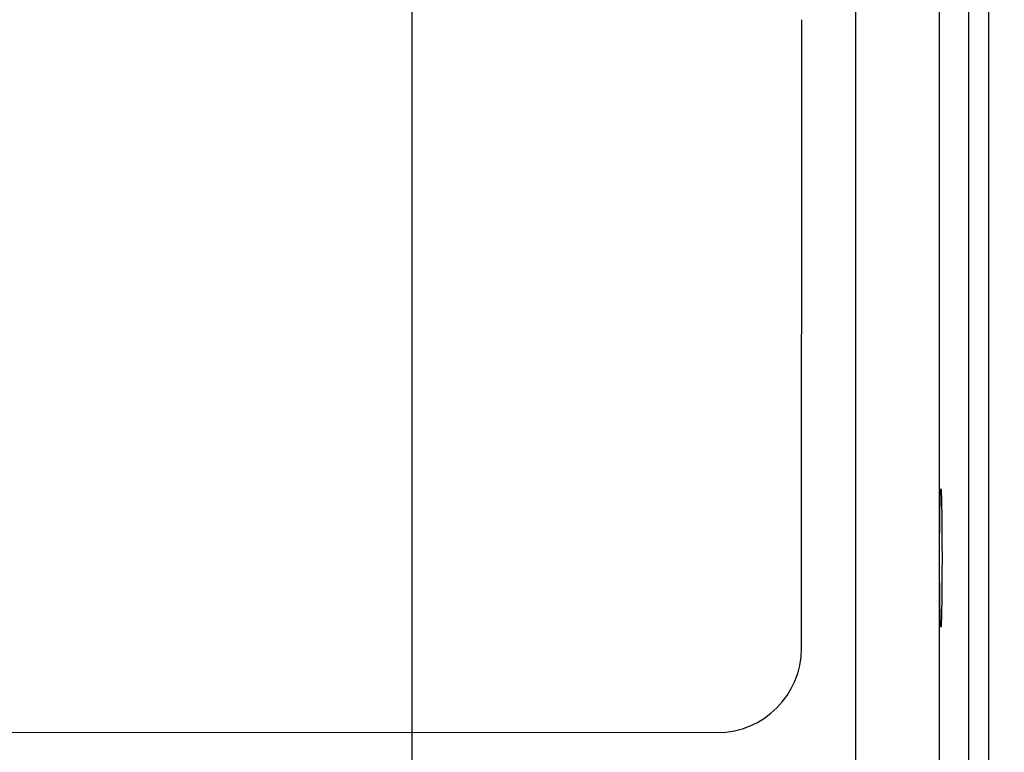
# Model space of a CAD drawing. Header units: inches. Extents: x 0 to 34, y 0 to 22.
# Tile 105 of 112: x 24.996 to 25.921, y 16.258 to 16.946. Entities that reach past the tile are written whole.
import ezdxf

# ---------------------------------------------------------------- set-up
doc = ezdxf.new("R2010")
doc.units = ezdxf.units.IN
doc.header["$LTSCALE"] = 1.87
doc.header["$MEASUREMENT"] = 0
doc.layers.get('0').update_dxf_attribs({"linetype": 'CONTINUOUS'})
doc.layers.add('DIMENSIONS', color=7, linetype='CONTINUOUS')
doc.styles.get("Standard").update_dxf_attribs({"font": 'txt', "width": 0.8})
doc.dimstyles.new('DIMSTYLE_1', dxfattribs={"dimtxt": 0.125, "dimasz": 0.18, "dimexe": 0.18, "dimexo": 0.0625, "dimgap": 0.09, "dimtad": 0, "dimtih": 1, "dimtoh": 1, "dimdec": 3, "dimzin": 4, "dimdsep": 46, "dimtxsty": 'STANDARD', "dimblk": '_FILLED', "dimblk1": '_FILLED', "dimblk2": '_FILLED', "dimcen": 0.09, "dimadec": 0, "dimazin": 0, "dimtp": 0.01, "dimtm": 0.01, "dimtfac": 1, "dimtdec": 3, "dimtofl": 0, "dimtmove": 0, "dimatfit": 3, "dimldrblk": '_FILLED', "dimfxl": 1, "dimtolj": 1, "dimtzin": 4, "dimarcsym": 0})

# ---------------------------------------------------------------- blocks, each defined once
blk = doc.blocks.new('_FILLED')
at = {"color": 0, "linetype": 'BYBLOCK'}
blk.add_solid([(0, 0), (-1, 0.1736), (-1, -0.1736)], dxfattribs=at)
blk = doc.blocks.new('*D7')
at = {"layer": 'DIMENSIONS', "color": 2, "linetype": 'CONTINUOUS'}
for p, q in [((18.86444, 15.90956), (18.86444, 19.04989)), ((25.36445, 15.91792), (25.36445, 19.04989)), ((18.86444, 18.92489), (21.29109, 18.92489)), ((25.36445, 18.92489), (22.74109, 18.92489))]:
    blk.add_line(p, q, dxfattribs=at)
at = {"layer": 'DIMENSIONS', "color": 2, "linetype": 'CONTINUOUS', "xscale": 0.18, "yscale": 0.18, "zscale": 0.18, "rotation": 180}
blk.add_blockref('_FILLED', (18.86444, 18.92489), dxfattribs=at)
at = {"layer": 'DIMENSIONS', "color": 2, "linetype": 'CONTINUOUS', "xscale": 0.18, "yscale": 0.18, "zscale": 0.18}
blk.add_blockref('_FILLED', (25.36445, 18.92489), dxfattribs=at)
at = {"layer": 'DIMENSIONS', "color": 2, "linetype": 'CONTINUOUS', "width": 0.8}
for s, p in [('[', (21.97859, 18.86239)), (']', (22.57859, 18.86239)), ('6.500', (21.35359, 18.86239)), ('165.1', (22.07859, 18.86239))]:
    blk.add_text(s, height=0.125, dxfattribs=at).set_placement(p)
blk = doc.blocks.new('*D8')
at = {"layer": 'DIMENSIONS', "color": 2, "linetype": 'CONTINUOUS'}
for p, q in [((25.36445, 16.05415), (25.36445, 18.29989)), ((26.11345, 17.37292), (26.11345, 18.29989)), ((25.36445, 18.17489), (25.73895, 18.17489)), ((26.11345, 18.17489), (25.73895, 18.17489)), ((25.73895, 18.17489), (26.35651, 18.17489))]:
    blk.add_line(p, q, dxfattribs=at)
at = {"layer": 'DIMENSIONS', "color": 2, "linetype": 'CONTINUOUS', "xscale": 0.18, "yscale": 0.18, "zscale": 0.18, "rotation": 180}
blk.add_blockref('_FILLED', (25.36445, 18.17489), dxfattribs=at)
at = {"layer": 'DIMENSIONS', "color": 2, "linetype": 'CONTINUOUS', "xscale": 0.18, "yscale": 0.18, "zscale": 0.18}
blk.add_blockref('_FILLED', (26.11345, 18.17489), dxfattribs=at)
at = {"layer": 'DIMENSIONS', "color": 2, "linetype": 'CONTINUOUS', "width": 0.8}
for s, p in [('[', (26.94401, 18.11239)), (']', (27.54401, 18.11239)), ('.749', (26.41901, 18.11239)), ('19.02', (27.04401, 18.11239))]:
    blk.add_text(s, height=0.125, dxfattribs=at).set_placement(p)

msp = doc.modelspace()

# ---------------------------------------------------------------- linework, layer by layer
at = {"color": 7, "linetype": 'CONTINUOUS'}
for p, q in [((25.78131, 14.12929), (25.78131, 17.25201)), ((25.88712, 14.17946), (25.88712, 17.20184)), ((25.90613, 14.17946), (25.90613, 17.20184)), ((25.8593, 17.17403), (25.8593, 14.20727)), ((25.73011, 16.35553), (25.73043, 16.94608)), ((18.56471, 16.28063), (25.65133, 16.27683))]:
    msp.add_line(p, q, dxfattribs=at)
msp.add_arc((25.65137, 16.35557), 0.07874, 269.96925, 359.96925, dxfattribs=at)
for points in [[(25.86095, 16.37569), (25.86092, 16.37569), (25.86088, 16.3758), (25.86084, 16.37597), (25.86079, 16.37629), (25.86075, 16.37671), (25.8607, 16.37727), (25.86065, 16.37794), (25.86061, 16.37874), (25.86056, 16.37965), (25.86051, 16.38067), (25.86047, 16.38181), (25.86042, 16.38307), (25.86038, 16.38443), (25.86034, 16.3859), (25.8603, 16.38747), (25.86026, 16.38915), (25.86022, 16.39092), (25.86018, 16.39279), (25.86015, 16.39475), (25.86011, 16.39679), (25.86008, 16.39892), (25.86005, 16.40113), (25.86002, 16.40342), (25.85999, 16.40577), (25.85997, 16.40819), (25.85994, 16.41068), (25.85992, 16.41322), (25.8599, 16.41581), (25.85988, 16.41845), (25.85987, 16.42113), (25.85985, 16.42385), (25.85984, 16.4266), (25.85983, 16.42938), (25.85982, 16.43218), (25.85982, 16.43499), (25.85982, 16.43782), (25.85982, 16.44065), (25.85982, 16.44348), (25.85982, 16.44631), (25.85982, 16.44912), (25.85983, 16.45192), (25.85984, 16.4547), (25.85985, 16.45745), (25.85987, 16.46017), (25.85988, 16.46285), (25.8599, 16.46549), (25.85992, 16.46808), (25.85994, 16.47062), (25.85997, 16.47311), (25.85999, 16.47553), (25.86002, 16.47788), (25.86005, 16.48017), (25.86008, 16.48238), (25.86011, 16.48451), (25.86015, 16.48655), (25.86018, 16.48851), (25.86022, 16.49038), (25.86026, 16.49215), (25.8603, 16.49383), (25.86034, 16.4954), (25.86038, 16.49687), (25.86042, 16.49823), (25.86047, 16.49949), (25.86051, 16.50063), (25.86056, 16.50165), (25.86061, 16.50256), (25.86065, 16.50336), (25.8607, 16.50403), (25.86075, 16.50458), (25.86079, 16.50501), (25.86084, 16.50533), (25.86088, 16.5055), (25.86092, 16.50561), (25.86095, 16.50561)], [(25.86095, 16.50561), (25.86098, 16.50561), (25.86102, 16.5055), (25.86106, 16.50533), (25.86111, 16.50501), (25.86115, 16.50458), (25.8612, 16.50403), (25.86125, 16.50336), (25.86129, 16.50256), (25.86134, 16.50165), (25.86139, 16.50063), (25.86143, 16.49949), (25.86148, 16.49823), (25.86152, 16.49687), (25.86156, 16.4954), (25.8616, 16.49383), (25.86164, 16.49215), (25.86168, 16.49038), (25.86172, 16.48851), (25.86175, 16.48655), (25.86179, 16.48451), (25.86182, 16.48238), (25.86185, 16.48017), (25.86188, 16.47788), (25.86191, 16.47553), (25.86193, 16.47311), (25.86196, 16.47062), (25.86198, 16.46808), (25.862, 16.46549), (25.86202, 16.46285), (25.86203, 16.46017), (25.86205, 16.45745), (25.86206, 16.4547), (25.86207, 16.45192), (25.86207, 16.44912), (25.86208, 16.44631), (25.86208, 16.44348), (25.86208, 16.44065), (25.86208, 16.43782), (25.86208, 16.43499), (25.86207, 16.43218), (25.86207, 16.42938), (25.86206, 16.4266), (25.86205, 16.42385), (25.86203, 16.42113), (25.86202, 16.41845), (25.862, 16.41581), (25.86198, 16.41322), (25.86196, 16.41068), (25.86193, 16.40819), (25.86191, 16.40577), (25.86188, 16.40342), (25.86185, 16.40113), (25.86182, 16.39892), (25.86179, 16.39679), (25.86175, 16.39475), (25.86172, 16.39279), (25.86168, 16.39092), (25.86164, 16.38915), (25.8616, 16.38747), (25.86156, 16.3859), (25.86152, 16.38443), (25.86148, 16.38307), (25.86143, 16.38181), (25.86139, 16.38067), (25.86134, 16.37965), (25.86129, 16.37874), (25.86125, 16.37794), (25.8612, 16.37727), (25.86115, 16.37671), (25.86111, 16.37629), (25.86106, 16.37597), (25.86102, 16.3758), (25.86098, 16.37569), (25.86095, 16.37569)]]:
    msp.add_open_spline(points, degree=3, knots=[0, 0, 0, 0, 0.000609, 0.002085, 0.004488, 0.007826, 0.012097, 0.017291, 0.023405, 0.030423, 0.038331, 0.047121, 0.05677, 0.06726, 0.078578, 0.090692, 0.103588, 0.11724, 0.131613, 0.146694, 0.162446, 0.178834, 0.195841, 0.213423, 0.231546, 0.250189, 0.269298, 0.288849, 0.308807, 0.329118, 0.349762, 0.370694, 0.391861, 0.413245, 0.434791, 0.456453, 0.47821, 0.5, 0.52179, 0.543547, 0.565209, 0.586755, 0.608139, 0.629306, 0.650238, 0.670882, 0.691193, 0.711151, 0.730702, 0.749811, 0.768454, 0.786577, 0.804159, 0.821166, 0.837554, 0.853306, 0.868387, 0.88276, 0.896412, 0.909308, 0.921422, 0.93274, 0.94323, 0.952879, 0.961669, 0.969577, 0.976595, 0.982709, 0.987903, 0.992174, 0.995512, 0.997915, 0.999391, 1, 1, 1, 1], dxfattribs=at)

# ---------------------------------------------------------------- dimensions: what is measured, and where the dimension line sits
at = {"layer": 'DIMENSIONS', "color": 2, "linetype": 'CONTINUOUS'}
dim = msp.add_linear_dim(base=(18.86444, 18.92489), p1=(25.36445, 15.91792), p2=(18.86444, 15.90956), angle=180, dimstyle='DIMSTYLE_1', dxfattribs=at)
dim.commit()
dim.dimension.update_dxf_attribs({"geometry": '*D7', "text_midpoint": (22.01609, 18.92489), "dimtype": 160})
dim = msp.add_linear_dim(base=(26.11345, 18.17489), p1=(25.36445, 16.05415), p2=(26.11345, 17.37292), dimstyle='DIMSTYLE_1', dxfattribs=at)
dim.commit()
dim.dimension.update_dxf_attribs({"geometry": '*D8', "text_midpoint": (27.03151, 18.17489), "dimtype": 160})

doc.saveas('drawing.dxf')
